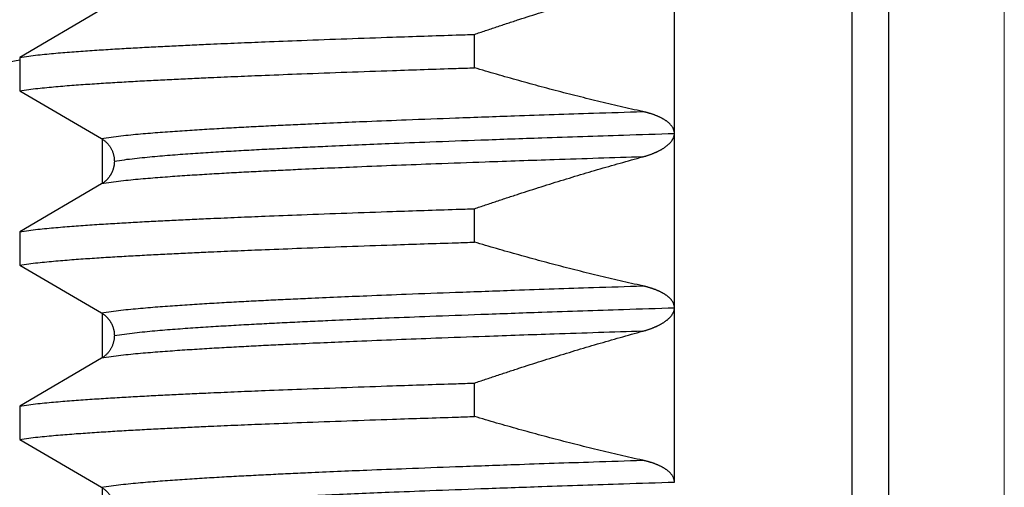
# Model space of a CAD drawing. Header units: millimetres. Extents: x 0 to 1071, y 0 to 742.
# Tile 43 of 131: x 159.85 to 165.5, y 431.95 to 434.64. Entities that reach past the tile are written whole.
import ezdxf

# ---------------------------------------------------------------- set-up
doc = ezdxf.new("R2010")
doc.units = ezdxf.units.MM
doc.header["$LTSCALE"] = 0.454724
doc.linetypes.add('CENTER', pattern=[50.8, 31.75, -6.35, 6.35, -6.35])
doc.layers.add('NoLayerName_001', color=7, linetype='Continuous')

msp = doc.modelspace()

# ---------------------------------------------------------------- linework, layer by layer
at = {"layer": 'NoLayerName_001', "color": 4, "linetype": 'CENTER', "lineweight": 13}
msp.add_line((165.5, 426.875), (165.5, 446.875), dxfattribs=at)
at = {"layer": 'NoLayerName_001', "color": 60, "linetype": 'Continuous', "lineweight": 25}
for p, q in [((164.6263, 429.0999), (164.6263, 439.7162)), ((164.8371, 428.7999), (164.8371, 439.7114)), ((163.6067, 431.9847), (163.6067, 436.9849)), ((160.3182, 434.695), (159.8491, 434.4208)), ((162.4586, 434.3609), (162.4586, 434.5526)), ((159.8491, 434.4208), (159.8491, 434.2291)), ((159.8491, 434.2291), (160.3182, 433.9548)), ((160.3252, 433.695), (160.3252, 433.9548)), ((160.3182, 433.695), (159.8491, 433.4208)), ((162.4586, 433.3609), (162.4586, 433.5526)), ((159.8491, 433.4208), (159.8491, 433.2291)), ((159.8491, 433.2291), (160.3182, 432.9548)), ((160.3252, 432.695), (160.3252, 432.9548)), ((160.3182, 432.695), (159.8491, 432.4208)), ((162.4586, 432.3609), (162.4586, 432.5526)), ((159.8491, 432.4208), (159.8491, 432.2291)), ((159.8491, 432.2291), (160.3182, 431.9548)), ((160.3252, 429.0999), (160.3252, 431.9548))]:
    msp.add_line(p, q, dxfattribs=at)
at = {"layer": 'NoLayerName_001', "color": 7, "linetype": 'Continuous', "lineweight": 25}
msp.add_arc((150, 487.5), 54, 271.93092, 280.50901, dxfattribs=at)
at = {"layer": 'NoLayerName_001', "color": 60, "linetype": 'Continuous', "lineweight": 25}
for points, knots in [([(162.4586, 434.5526), (162.4798, 434.5598), (162.5224, 434.5743), (162.5863, 434.5957), (162.6502, 434.6168), (162.7143, 434.6378), (162.7784, 434.6585), (162.8427, 434.6789), (162.907, 434.6991), (162.9714, 434.7189), (163.0359, 434.7386), (163.1004, 434.7579), (163.1651, 434.7769), (163.2298, 434.7957), (163.2946, 434.8141), (163.3595, 434.8323), (163.4028, 434.8441), (163.4245, 434.8501)], [0, 0, 0, 0, 0.067383, 0.13477, 0.202162, 0.269556, 0.336952, 0.404349, 0.471746, 0.539143, 0.606539, 0.673933, 0.741326, 0.808716, 0.876103, 0.943488, 1.010869, 1.010869, 1.010869, 1.010869]), ([(159.8491, 434.4208), (159.8663, 434.4233), (159.9007, 434.4288), (159.9527, 434.4347), (160.0047, 434.4401), (160.0567, 434.4448), (160.1088, 434.4492), (160.1609, 434.4532), (160.2131, 434.457), (160.2652, 434.4606), (160.3174, 434.464), (160.3695, 434.4672), (160.4217, 434.4704), (160.4739, 434.4734), (160.5435, 434.4773), (160.6305, 434.4819), (160.7349, 434.4871), (160.8393, 434.4921), (160.9612, 434.4976), (161.1004, 434.5037), (161.2745, 434.5108), (161.4834, 434.519), (161.7272, 434.528), (162.0232, 434.5384), (162.267, 434.5464), (162.4237, 434.5514), (162.4586, 434.5526)], [0, 0, 0, 0, 0.052271, 0.104543, 0.156813, 0.209084, 0.261357, 0.313631, 0.365904, 0.418176, 0.470446, 0.522717, 0.574987, 0.627258, 0.679528, 0.78407, 0.888612, 0.993154, 1.097695, 1.254507, 1.411319, 1.620402, 1.881755, 2.143109, 2.509004, 2.613545, 2.613545, 2.613545, 2.613545]), ([(159.8491, 434.2291), (159.8663, 434.2316), (159.9007, 434.2371), (159.9527, 434.243), (160.0047, 434.2483), (160.0567, 434.2531), (160.1088, 434.2575), (160.1609, 434.2615), (160.2131, 434.2653), (160.2652, 434.2689), (160.3174, 434.2723), (160.3695, 434.2755), (160.4217, 434.2787), (160.4739, 434.2817), (160.5435, 434.2855), (160.6305, 434.2901), (160.7349, 434.2954), (160.8393, 434.3004), (160.9612, 434.3059), (161.1004, 434.312), (161.2745, 434.3191), (161.4834, 434.3273), (161.7272, 434.3363), (162.0232, 434.3467), (162.267, 434.3547), (162.4237, 434.3597), (162.4586, 434.3609)], [0, 0, 0, 0, 0.052271, 0.104543, 0.156813, 0.209084, 0.261357, 0.313631, 0.365904, 0.418176, 0.470446, 0.522717, 0.574987, 0.627258, 0.679528, 0.78407, 0.888612, 0.993154, 1.097695, 1.254507, 1.411319, 1.620402, 1.881755, 2.143109, 2.509004, 2.613545, 2.613545, 2.613545, 2.613545]), ([(163.4245, 434.1099), (163.4028, 434.1147), (163.3595, 434.1243), (163.2947, 434.1391), (163.2299, 434.1542), (163.1651, 434.1697), (163.1005, 434.1856), (163.0359, 434.2017), (162.9715, 434.2182), (162.9071, 434.235), (162.8427, 434.2521), (162.7785, 434.2695), (162.7144, 434.2872), (162.6503, 434.3052), (162.5863, 434.3235), (162.5224, 434.342), (162.4798, 434.3546), (162.4586, 434.3609)], [0, 0, 0, 0, 0.066535, 0.1330739, 0.1996166, 0.2661628, 0.332712, 0.3992638, 0.4658174, 0.5323723, 0.5989277, 0.6654826, 0.732036, 0.7985871, 0.8651345, 0.9316771, 0.9982135, 0.9982135, 0.9982135, 0.9982135]), ([(160.3182, 433.9548), (160.3368, 433.9578), (160.374, 433.9641), (160.4302, 433.9707), (160.4864, 433.9767), (160.5428, 433.982), (160.5991, 433.9868), (160.6555, 433.9913), (160.7119, 433.9954), (160.7684, 433.9993), (160.8248, 434.0031), (160.8813, 434.0067), (160.9377, 434.0101), (160.9942, 434.0134), (161.0695, 434.0177), (161.1636, 434.0227), (161.2766, 434.0285), (161.3896, 434.0339), (161.5214, 434.04), (161.6721, 434.0467), (161.8605, 434.0546), (162.0866, 434.0636), (162.3692, 434.0742), (162.7272, 434.087), (163.0853, 434.099), (163.3303, 434.1069), (163.4245, 434.1099)], [0, 0, 0, 0, 0.056565, 0.113132, 0.169695, 0.226259, 0.282825, 0.339395, 0.395963, 0.45253, 0.509095, 0.565659, 0.622222, 0.678786, 0.73535, 0.848479, 0.961608, 1.074738, 1.187867, 1.35756, 1.527253, 1.75351, 2.036332, 2.375718, 2.828232, 3.111054, 3.111054, 3.111054, 3.111054]), ([(163.436, 434.1073), (163.4341, 434.1077), (163.4302, 434.1086), (163.4264, 434.1095), (163.4245, 434.1099)], [0, 0, 0, 0, 0.00588233, 0.0117641, 0.0117641, 0.0117641, 0.0117641]), ([(163.6067, 433.9843), (163.6066, 433.9862), (163.6065, 433.9902), (163.6056, 433.996), (163.6042, 434.0018), (163.6023, 434.0075), (163.6, 434.0129), (163.5972, 434.0182), (163.594, 434.0232), (163.5906, 434.0279), (163.5868, 434.0325), (163.5828, 434.0368), (163.5786, 434.041), (163.5743, 434.045), (163.5698, 434.0488), (163.5651, 434.0524), (163.5604, 434.0559), (163.5555, 434.0592), (163.5506, 434.0624), (163.5456, 434.0655), (163.5405, 434.0684), (163.5353, 434.0713), (163.5301, 434.074), (163.5248, 434.0766), (163.5195, 434.0791), (163.5142, 434.0815), (163.5087, 434.0839), (163.5033, 434.0861), (163.4978, 434.0883), (163.4923, 434.0904), (163.4868, 434.0924), (163.4812, 434.0943), (163.4756, 434.0961), (163.47, 434.0979), (163.4644, 434.0996), (163.4587, 434.1013), (163.4531, 434.1029), (163.4474, 434.1044), (163.4417, 434.1059), (163.4379, 434.1068), (163.436, 434.1073)], [0, 0, 0, 0, 0.0058929, 0.0118135, 0.0177548, 0.0237033, 0.0296403, 0.0355524, 0.0414535, 0.0473558, 0.0532621, 0.0591676, 0.0650642, 0.0709545, 0.0768425, 0.0827299, 0.0886167, 0.0945017, 0.1003861, 0.1062712, 0.1121569, 0.1180427, 0.1239278, 0.1298127, 0.1356981, 0.1415845, 0.1474723, 0.1533614, 0.1592515, 0.1651424, 0.1710332, 0.1769232, 0.1828116, 0.1886986, 0.1945844, 0.2004694, 0.2063536, 0.2122374, 0.2181206, 0.2240034, 0.2240034, 0.2240034, 0.2240034]), ([(160.3182, 433.9548), (160.3204, 433.9535), (160.3248, 433.9508), (160.3311, 433.9464), (160.3373, 433.9416), (160.3431, 433.9365), (160.3488, 433.9311), (160.3541, 433.9254), (160.3592, 433.9195), (160.3639, 433.9133), (160.3683, 433.9068), (160.3724, 433.9001), (160.3761, 433.8932), (160.3795, 433.8861), (160.3824, 433.8789), (160.385, 433.8715), (160.3873, 433.864), (160.3891, 433.8565), (160.3905, 433.8488), (160.3915, 433.8411), (160.3922, 433.8334), (160.3922, 433.8283), (160.3923, 433.8257)], [0, 0, 0, 0, 0.0077119, 0.0154472, 0.0232042, 0.0309802, 0.0387721, 0.0465766, 0.0543905, 0.0622107, 0.0700345, 0.0778597, 0.0856852, 0.0935095, 0.1013304, 0.1091452, 0.1169507, 0.1247435, 0.1325203, 0.1402779, 0.1480137, 0.1557257, 0.1557257, 0.1557257, 0.1557257]), ([(160.3923, 433.8249), (160.4116, 433.8279), (160.45, 433.8345), (160.5082, 433.8413), (160.5664, 433.8475), (160.6247, 433.853), (160.683, 433.858), (160.7414, 433.8625), (160.7997, 433.8668), (160.8581, 433.8709), (160.9165, 433.8747), (160.975, 433.8784), (161.0334, 433.8819), (161.0918, 433.8853), (161.1697, 433.8897), (161.2671, 433.8949), (161.3841, 433.9008), (161.501, 433.9064), (161.6374, 433.9127), (161.7934, 433.9196), (161.9883, 433.9277), (162.2222, 433.937), (162.5147, 433.9479), (162.8852, 433.961), (163.2557, 433.9735), (163.5092, 433.9816), (163.6067, 433.9847)], [0, 0, 0, 0, 0.058532, 0.117068, 0.175599, 0.23413, 0.292665, 0.351203, 0.40974, 0.468274, 0.526807, 0.585339, 0.643871, 0.702402, 0.760934, 0.877999, 0.995065, 1.11213, 1.229195, 1.404792, 1.580389, 1.814518, 2.10718, 2.458373, 2.926632, 3.219293, 3.219293, 3.219293, 3.219293]), ([(163.4245, 433.8501), (163.4264, 433.8506), (163.4302, 433.8516), (163.436, 433.8533), (163.4417, 433.855), (163.4474, 433.8567), (163.453, 433.8586), (163.4587, 433.8604), (163.4643, 433.8624), (163.4699, 433.8644), (163.4755, 433.8665), (163.4811, 433.8686), (163.4866, 433.8708), (163.4921, 433.8731), (163.4976, 433.8754), (163.5031, 433.8779), (163.5085, 433.8804), (163.5139, 433.883), (163.5192, 433.8857), (163.5245, 433.8884), (163.5297, 433.8913), (163.5348, 433.8943), (163.54, 433.8973), (163.545, 433.9005), (163.55, 433.9038), (163.5549, 433.9072), (163.5597, 433.9107), (163.5644, 433.9144), (163.569, 433.9182), (163.5735, 433.9221), (163.5778, 433.9262), (163.5819, 433.9305), (163.5859, 433.935), (163.5896, 433.9396), (163.5931, 433.9445), (163.5963, 433.9495), (163.5992, 433.9548), (163.6017, 433.9603), (163.6039, 433.9659), (163.6048, 433.9698), (163.6053, 433.9718)], [0, 0, 0, 0, 0.0059565, 0.0119136, 0.0178712, 0.0238291, 0.0297875, 0.0357465, 0.0417061, 0.0476666, 0.0536282, 0.0595912, 0.0655557, 0.0715209, 0.0774862, 0.0834509, 0.0894145, 0.0953767, 0.1013376, 0.1072972, 0.113256, 0.1192146, 0.1251735, 0.1311324, 0.1370913, 0.1430509, 0.1490124, 0.1549769, 0.160942, 0.1669058, 0.172868, 0.1788304, 0.1847952, 0.1907611, 0.1967294, 0.2027073, 0.2087082, 0.2147415, 0.2207806, 0.2267991, 0.2267991, 0.2267991, 0.2267991]), ([(163.6053, 433.9718), (163.6056, 433.9737), (163.6065, 433.9776), (163.6066, 433.9816), (163.6067, 433.9836)], [0, 0, 0, 0, 0.00598571, 0.01194457, 0.01194457, 0.01194457, 0.01194457]), ([(163.4245, 433.8501), (163.2549, 433.8445), (162.9534, 433.8349), (162.5576, 433.8212), (162.2562, 433.8102), (162.0112, 433.8008), (161.804, 433.7924), (161.6156, 433.7844), (161.4649, 433.7776), (161.3331, 433.7714), (161.2201, 433.7658), (161.126, 433.7609), (161.0507, 433.7568), (160.9942, 433.7536), (160.9377, 433.7503), (160.8813, 433.7468), (160.8248, 433.7433), (160.7684, 433.7395), (160.7119, 433.7356), (160.6555, 433.7314), (160.5991, 433.727), (160.5428, 433.7222), (160.4864, 433.7169), (160.4302, 433.7108), (160.374, 433.7043), (160.3368, 433.6979), (160.3182, 433.695)], [0, 0, 0, 0, 0.509078, 0.905028, 1.187849, 1.414107, 1.640364, 1.810056, 1.979749, 2.092878, 2.206008, 2.319137, 2.375701, 2.432265, 2.488829, 2.545392, 2.601956, 2.658521, 2.715088, 2.771656, 2.828225, 2.884792, 2.941356, 2.997919, 3.054486, 3.11105, 3.11105, 3.11105, 3.11105]), ([(160.3923, 433.8235), (160.3923, 433.8218), (160.3922, 433.8183), (160.3919, 433.8132), (160.3914, 433.808), (160.3908, 433.8029), (160.3899, 433.7978), (160.3889, 433.7927), (160.3877, 433.7877), (160.3863, 433.7827), (160.3848, 433.7778), (160.3831, 433.7729), (160.3812, 433.7681), (160.3792, 433.7633), (160.377, 433.7586), (160.3747, 433.754), (160.3722, 433.7495), (160.3696, 433.745), (160.3668, 433.7407), (160.3638, 433.7365), (160.3607, 433.7323), (160.3575, 433.7283), (160.3541, 433.7244), (160.3506, 433.7206), (160.347, 433.7169), (160.3432, 433.7133), (160.3393, 433.7099), (160.3353, 433.7066), (160.3312, 433.7035), (160.327, 433.7005), (160.3227, 433.6977), (160.3197, 433.6959), (160.3182, 433.695)], [0, 0, 0, 0, 0.0051566, 0.0103181, 0.0154846, 0.0206556, 0.02583, 0.0310065, 0.0361836, 0.0413592, 0.0465323, 0.051703, 0.0568716, 0.0620384, 0.0672038, 0.0723684, 0.0775329, 0.0826981, 0.0878643, 0.0930315, 0.0981998, 0.1033692, 0.1085398, 0.1137116, 0.1188848, 0.124059, 0.1292331, 0.1344061, 0.1395767, 0.1447439, 0.1499066, 0.1550639, 0.1550639, 0.1550639, 0.1550639]), ([(162.4586, 433.5526), (162.4798, 433.5598), (162.5224, 433.5743), (162.5863, 433.5957), (162.6502, 433.6168), (162.7143, 433.6378), (162.7784, 433.6585), (162.8427, 433.6789), (162.907, 433.6991), (162.9714, 433.7189), (163.0358, 433.7386), (163.1004, 433.7579), (163.1651, 433.7769), (163.2298, 433.7957), (163.2946, 433.8141), (163.3595, 433.8323), (163.4028, 433.8441), (163.4245, 433.8501)], [0, 0, 0, 0, 0.067382, 0.134769, 0.20216, 0.269554, 0.336949, 0.404346, 0.471742, 0.539139, 0.606534, 0.673928, 0.74132, 0.808709, 0.876096, 0.94348, 1.010861, 1.010861, 1.010861, 1.010861]), ([(159.8491, 433.4208), (159.8663, 433.4233), (159.9007, 433.4288), (159.9527, 433.4347), (160.0047, 433.4401), (160.0567, 433.4448), (160.1088, 433.4492), (160.1609, 433.4532), (160.2131, 433.457), (160.2652, 433.4606), (160.3174, 433.464), (160.3695, 433.4672), (160.4217, 433.4704), (160.4739, 433.4734), (160.5435, 433.4773), (160.6305, 433.4819), (160.7349, 433.4871), (160.8393, 433.4921), (160.9612, 433.4976), (161.1004, 433.5037), (161.2745, 433.5108), (161.4834, 433.519), (161.7272, 433.528), (162.0232, 433.5384), (162.267, 433.5464), (162.4237, 433.5514), (162.4586, 433.5526)], [0, 0, 0, 0, 0.052271, 0.104543, 0.156813, 0.209084, 0.261357, 0.313631, 0.365904, 0.418176, 0.470446, 0.522717, 0.574987, 0.627258, 0.679528, 0.78407, 0.888612, 0.993154, 1.097695, 1.254507, 1.411319, 1.620402, 1.881755, 2.143109, 2.509004, 2.613545, 2.613545, 2.613545, 2.613545]), ([(159.8491, 433.2291), (159.8663, 433.2316), (159.9007, 433.2371), (159.9527, 433.243), (160.0047, 433.2483), (160.0567, 433.2531), (160.1088, 433.2575), (160.1609, 433.2615), (160.2131, 433.2653), (160.2652, 433.2689), (160.3174, 433.2723), (160.3695, 433.2755), (160.4217, 433.2787), (160.4739, 433.2817), (160.5435, 433.2855), (160.6305, 433.2901), (160.7349, 433.2954), (160.8393, 433.3004), (160.9612, 433.3059), (161.1004, 433.312), (161.2745, 433.3191), (161.4834, 433.3273), (161.7272, 433.3363), (162.0232, 433.3467), (162.267, 433.3547), (162.4237, 433.3597), (162.4586, 433.3609)], [0, 0, 0, 0, 0.052271, 0.104543, 0.156813, 0.209084, 0.261357, 0.313631, 0.365904, 0.418176, 0.470446, 0.522717, 0.574987, 0.627258, 0.679528, 0.78407, 0.888612, 0.993154, 1.097695, 1.254507, 1.411319, 1.620402, 1.881755, 2.143109, 2.509004, 2.613545, 2.613545, 2.613545, 2.613545]), ([(163.4245, 433.1099), (163.4028, 433.1147), (163.3595, 433.1243), (163.2947, 433.1391), (163.2299, 433.1542), (163.1651, 433.1697), (163.1005, 433.1856), (163.0359, 433.2017), (162.9715, 433.2182), (162.9071, 433.235), (162.8427, 433.2521), (162.7785, 433.2695), (162.7143, 433.2872), (162.6503, 433.3052), (162.5863, 433.3235), (162.5224, 433.342), (162.4798, 433.3546), (162.4586, 433.3609)], [0, 0, 0, 0, 0.0665344, 0.1330728, 0.199615, 0.2661606, 0.3327093, 0.3992605, 0.4658136, 0.532368, 0.5989228, 0.6654771, 0.7320301, 0.7985806, 0.8651274, 0.9316695, 0.9982054, 0.9982054, 0.9982054, 0.9982054]), ([(160.3182, 432.9548), (160.3368, 432.9578), (160.374, 432.9641), (160.4302, 432.9707), (160.4864, 432.9767), (160.5428, 432.982), (160.5991, 432.9868), (160.6555, 432.9912), (160.7119, 432.9954), (160.7684, 432.9993), (160.8248, 433.0031), (160.8813, 433.0067), (160.9377, 433.0101), (160.9942, 433.0134), (161.0695, 433.0177), (161.1636, 433.0227), (161.2766, 433.0285), (161.3896, 433.0339), (161.5214, 433.04), (161.6721, 433.0467), (161.8605, 433.0546), (162.0866, 433.0636), (162.3692, 433.0742), (162.7272, 433.087), (163.0853, 433.099), (163.3303, 433.1069), (163.4245, 433.1099)], [0, 0, 0, 0, 0.056564, 0.113132, 0.169695, 0.226259, 0.282825, 0.339394, 0.395963, 0.452529, 0.509094, 0.565658, 0.622222, 0.678786, 0.735349, 0.848478, 0.961608, 1.074737, 1.187866, 1.357559, 1.527252, 1.753509, 2.03633, 2.375716, 2.82823, 3.111051, 3.111051, 3.111051, 3.111051]), ([(163.455, 433.1023), (163.4534, 433.1028), (163.45, 433.1037), (163.4449, 433.105), (163.4398, 433.1063), (163.4347, 433.1076), (163.4296, 433.1088), (163.4262, 433.1095), (163.4245, 433.1099)], [0, 0, 0, 0, 0.00524959, 0.0104991, 0.01574832, 0.02099701, 0.02624486, 0.03149156, 0.03149156, 0.03149156, 0.03149156]), ([(163.6067, 432.9835), (163.6066, 432.9853), (163.6066, 432.9888), (163.6059, 432.994), (163.6048, 432.9992), (163.6034, 433.0043), (163.6016, 433.0093), (163.5994, 433.0141), (163.5969, 433.0187), (163.594, 433.0232), (163.5909, 433.0274), (163.5876, 433.0315), (163.5841, 433.0355), (163.5804, 433.0392), (163.5766, 433.0429), (163.5727, 433.0463), (163.5686, 433.0497), (163.5645, 433.0529), (163.5602, 433.056), (163.5559, 433.059), (163.5515, 433.0618), (163.547, 433.0646), (163.5425, 433.0673), (163.5379, 433.0698), (163.5333, 433.0723), (163.5286, 433.0747), (163.5239, 433.077), (163.5192, 433.0793), (163.5144, 433.0814), (163.5096, 433.0835), (163.5047, 433.0855), (163.4999, 433.0875), (163.495, 433.0893), (163.49, 433.0912), (163.4851, 433.0929), (163.4801, 433.0946), (163.4752, 433.0963), (163.4702, 433.0979), (163.4651, 433.0994), (163.4601, 433.1009), (163.4567, 433.1018), (163.455, 433.1023)], [0, 0, 0, 0, 0.0052577, 0.0105381, 0.0158336, 0.0211345, 0.02643, 0.0317096, 0.0369744, 0.0422372, 0.0475049, 0.0527779, 0.0580514, 0.0633167, 0.0685738, 0.0738263, 0.0790769, 0.084327, 0.0895764, 0.0948251, 0.1000739, 0.1053234, 0.1105735, 0.1158238, 0.1210733, 0.1263217, 0.1315696, 0.1368171, 0.1420646, 0.1473118, 0.1525587, 0.1578054, 0.1630522, 0.1682993, 0.1735468, 0.1787947, 0.1840429, 0.1892915, 0.1945404, 0.1997897, 0.2050392, 0.2050392, 0.2050392, 0.2050392]), ([(160.3923, 432.8249), (160.4116, 432.8279), (160.45, 432.8345), (160.5082, 432.8413), (160.5664, 432.8475), (160.6247, 432.853), (160.683, 432.858), (160.7413, 432.8625), (160.7997, 432.8668), (160.8581, 432.8709), (160.9165, 432.8747), (160.9749, 432.8784), (161.0334, 432.8819), (161.0918, 432.8853), (161.1697, 432.8897), (161.2671, 432.8949), (161.3841, 432.9008), (161.501, 432.9064), (161.6374, 432.9127), (161.7934, 432.9196), (161.9883, 432.9277), (162.2222, 432.937), (162.5147, 432.9479), (162.8852, 432.961), (163.2557, 432.9735), (163.5092, 432.9816), (163.6067, 432.9847)], [0, 0, 0, 0, 0.058533, 0.117068, 0.175599, 0.234131, 0.292666, 0.351204, 0.409741, 0.468276, 0.526809, 0.585341, 0.643872, 0.702404, 0.760936, 0.878001, 0.995067, 1.112133, 1.229198, 1.404795, 1.580393, 1.814522, 2.107185, 2.458379, 2.926639, 3.219301, 3.219301, 3.219301, 3.219301]), ([(163.6053, 432.9717), (163.6056, 432.9737), (163.6065, 432.9776), (163.6066, 432.9816), (163.6067, 432.9836)], [0, 0, 0, 0, 0.00598444, 0.01194204, 0.01194204, 0.01194204, 0.01194204]), ([(160.3182, 432.9548), (160.3197, 432.9539), (160.3227, 432.9522), (160.327, 432.9493), (160.3312, 432.9463), (160.3353, 432.9432), (160.3393, 432.9399), (160.3432, 432.9365), (160.347, 432.933), (160.3506, 432.9293), (160.3541, 432.9255), (160.3575, 432.9216), (160.3607, 432.9175), (160.3638, 432.9134), (160.3668, 432.9092), (160.3696, 432.9048), (160.3722, 432.9004), (160.3747, 432.8958), (160.377, 432.8912), (160.3792, 432.8866), (160.3812, 432.8818), (160.3831, 432.877), (160.3848, 432.8721), (160.3863, 432.8671), (160.3877, 432.8621), (160.3889, 432.8571), (160.3899, 432.852), (160.3908, 432.8469), (160.3914, 432.8418), (160.3919, 432.8367), (160.3922, 432.8315), (160.3923, 432.8281), (160.3923, 432.8263)], [0, 0, 0, 0, 0.0051573, 0.01032, 0.0154872, 0.0206578, 0.0258308, 0.0310049, 0.0361792, 0.0413525, 0.0465244, 0.0516951, 0.0568646, 0.0620329, 0.0672001, 0.0723662, 0.0775314, 0.0826958, 0.0878602, 0.0930255, 0.0981922, 0.1033608, 0.1085317, 0.113705, 0.1188809, 0.1240583, 0.1292351, 0.1344097, 0.1395807, 0.1447472, 0.1499087, 0.1550652, 0.1550652, 0.1550652, 0.1550652]), ([(163.4245, 432.8501), (163.4264, 432.8506), (163.4302, 432.8516), (163.436, 432.8533), (163.4417, 432.855), (163.4474, 432.8567), (163.453, 432.8586), (163.4587, 432.8604), (163.4643, 432.8624), (163.4699, 432.8644), (163.4755, 432.8665), (163.4811, 432.8686), (163.4866, 432.8708), (163.4921, 432.8731), (163.4976, 432.8754), (163.5031, 432.8779), (163.5085, 432.8804), (163.5138, 432.883), (163.5192, 432.8857), (163.5244, 432.8884), (163.5297, 432.8913), (163.5348, 432.8942), (163.54, 432.8973), (163.545, 432.9005), (163.55, 432.9038), (163.5549, 432.9072), (163.5597, 432.9107), (163.5644, 432.9143), (163.569, 432.9181), (163.5734, 432.9221), (163.5778, 432.9262), (163.5819, 432.9305), (163.5859, 432.9349), (163.5896, 432.9396), (163.5931, 432.9444), (163.5963, 432.9495), (163.5992, 432.9548), (163.6017, 432.9602), (163.6039, 432.9659), (163.6048, 432.9698), (163.6053, 432.9717)], [0, 0, 0, 0, 0.0059555, 0.0119115, 0.0178679, 0.0238248, 0.0297821, 0.03574, 0.0416985, 0.0476579, 0.0536184, 0.0595803, 0.0655437, 0.0715079, 0.0774721, 0.0834356, 0.0893981, 0.0953593, 0.1013191, 0.1072776, 0.1132353, 0.1191928, 0.1251506, 0.1311084, 0.1370662, 0.1430246, 0.1489851, 0.1549486, 0.1609128, 0.1668754, 0.1728365, 0.1787977, 0.1847612, 0.1907257, 0.1966927, 0.2026696, 0.2086698, 0.2147024, 0.2207408, 0.2267583, 0.2267583, 0.2267583, 0.2267583]), ([(163.4245, 432.8501), (163.2549, 432.8445), (162.9534, 432.8349), (162.5577, 432.8212), (162.2562, 432.8102), (162.0112, 432.8008), (161.804, 432.7924), (161.6156, 432.7844), (161.4649, 432.7776), (161.3331, 432.7714), (161.2201, 432.7658), (161.126, 432.7609), (161.0507, 432.7568), (160.9942, 432.7536), (160.9377, 432.7503), (160.8813, 432.7468), (160.8248, 432.7433), (160.7684, 432.7395), (160.7119, 432.7356), (160.6555, 432.7314), (160.5991, 432.727), (160.5428, 432.7222), (160.4864, 432.7169), (160.4302, 432.7108), (160.374, 432.7043), (160.3368, 432.6979), (160.3182, 432.695)], [0, 0, 0, 0, 0.509081, 0.905033, 1.187856, 1.414115, 1.640373, 1.810066, 1.97976, 2.09289, 2.20602, 2.31915, 2.375715, 2.432279, 2.488843, 2.545407, 2.601971, 2.658536, 2.715103, 2.771672, 2.828241, 2.884808, 2.941372, 2.997936, 3.054503, 3.111068, 3.111068, 3.111068, 3.111068]), ([(160.3923, 432.825), (160.3922, 432.8224), (160.3922, 432.8172), (160.3915, 432.8095), (160.3905, 432.8017), (160.3891, 432.794), (160.3873, 432.7864), (160.3851, 432.7789), (160.3826, 432.7714), (160.3796, 432.7642), (160.3763, 432.757), (160.3726, 432.7501), (160.3685, 432.7434), (160.3641, 432.7369), (160.3594, 432.7306), (160.3543, 432.7246), (160.3489, 432.7189), (160.3433, 432.7134), (160.3374, 432.7083), (160.3312, 432.7035), (160.3248, 432.699), (160.3204, 432.6964), (160.3182, 432.695)], [0, 0, 0, 0, 0.0077536, 0.0155322, 0.0233328, 0.0311516, 0.0389849, 0.0468292, 0.0546811, 0.0625377, 0.0703971, 0.0782581, 0.0861205, 0.0939831, 0.101844, 0.1097002, 0.1175482, 0.1253844, 0.1332048, 0.1410059, 0.1487844, 0.1565377, 0.1565377, 0.1565377, 0.1565377]), ([(162.4586, 432.5526), (162.4798, 432.5598), (162.5224, 432.5743), (162.5863, 432.5957), (162.6502, 432.6168), (162.7143, 432.6378), (162.7784, 432.6585), (162.8427, 432.6789), (162.907, 432.6991), (162.9714, 432.7189), (163.0359, 432.7386), (163.1004, 432.7579), (163.1651, 432.7769), (163.2298, 432.7957), (163.2946, 432.8141), (163.3595, 432.8323), (163.4028, 432.8441), (163.4245, 432.8501)], [0, 0, 0, 0, 0.067383, 0.13477, 0.202162, 0.269556, 0.336952, 0.404349, 0.471747, 0.539144, 0.60654, 0.673934, 0.741327, 0.808717, 0.876104, 0.943489, 1.01087, 1.01087, 1.01087, 1.01087]), ([(159.8491, 432.4208), (159.8663, 432.4233), (159.9007, 432.4288), (159.9527, 432.4347), (160.0047, 432.4401), (160.0567, 432.4448), (160.1088, 432.4492), (160.1609, 432.4532), (160.2131, 432.457), (160.2652, 432.4606), (160.3174, 432.464), (160.3695, 432.4672), (160.4217, 432.4704), (160.4739, 432.4734), (160.5435, 432.4773), (160.6305, 432.4819), (160.7349, 432.4871), (160.8393, 432.4921), (160.9612, 432.4976), (161.1004, 432.5037), (161.2745, 432.5108), (161.4834, 432.519), (161.7272, 432.528), (162.0232, 432.5384), (162.267, 432.5464), (162.4237, 432.5514), (162.4586, 432.5526)], [0, 0, 0, 0, 0.052271, 0.104543, 0.156813, 0.209084, 0.261357, 0.313631, 0.365904, 0.418176, 0.470446, 0.522717, 0.574987, 0.627258, 0.679528, 0.78407, 0.888612, 0.993154, 1.097695, 1.254507, 1.411319, 1.620402, 1.881755, 2.143109, 2.509004, 2.613545, 2.613545, 2.613545, 2.613545]), ([(159.8491, 432.2291), (159.8663, 432.2316), (159.9007, 432.2371), (159.9527, 432.243), (160.0047, 432.2483), (160.0567, 432.2531), (160.1088, 432.2575), (160.1609, 432.2615), (160.2131, 432.2653), (160.2652, 432.2689), (160.3174, 432.2723), (160.3695, 432.2755), (160.4217, 432.2787), (160.4739, 432.2817), (160.5435, 432.2855), (160.6305, 432.2901), (160.7349, 432.2954), (160.8393, 432.3004), (160.9612, 432.3059), (161.1004, 432.312), (161.2745, 432.3191), (161.4834, 432.3273), (161.7272, 432.3363), (162.0232, 432.3467), (162.267, 432.3547), (162.4237, 432.3597), (162.4586, 432.3609)], [0, 0, 0, 0, 0.052271, 0.104543, 0.156813, 0.209084, 0.261357, 0.313631, 0.365904, 0.418176, 0.470446, 0.522717, 0.574987, 0.627258, 0.679528, 0.78407, 0.888612, 0.993154, 1.097695, 1.254507, 1.411319, 1.620402, 1.881755, 2.143109, 2.509004, 2.613545, 2.613545, 2.613545, 2.613545]), ([(163.4245, 432.1099), (163.4028, 432.1147), (163.3595, 432.1243), (163.2947, 432.1391), (163.2299, 432.1542), (163.1651, 432.1697), (163.1005, 432.1856), (163.0359, 432.2017), (162.9715, 432.2182), (162.9071, 432.235), (162.8427, 432.2521), (162.7785, 432.2695), (162.7144, 432.2872), (162.6503, 432.3052), (162.5863, 432.3235), (162.5224, 432.342), (162.4798, 432.3546), (162.4586, 432.3609)], [0, 0, 0, 0, 0.0665349, 0.1330737, 0.1996163, 0.2661624, 0.3327115, 0.3992632, 0.4658168, 0.5323716, 0.5989268, 0.6654816, 0.732035, 0.7985859, 0.8651332, 0.9316757, 0.9982121, 0.9982121, 0.9982121, 0.9982121]), ([(160.3182, 431.9548), (160.3368, 431.9578), (160.374, 431.9641), (160.4302, 431.9707), (160.4864, 431.9767), (160.5428, 431.982), (160.5991, 431.9868), (160.6555, 431.9912), (160.7119, 431.9954), (160.7684, 431.9993), (160.8248, 432.0031), (160.8813, 432.0067), (160.9377, 432.0101), (160.9942, 432.0134), (161.0695, 432.0177), (161.1636, 432.0227), (161.2766, 432.0285), (161.3896, 432.0339), (161.5214, 432.04), (161.6721, 432.0467), (161.8605, 432.0546), (162.0866, 432.0636), (162.3692, 432.0742), (162.7272, 432.087), (163.0853, 432.099), (163.3303, 432.1069), (163.4245, 432.1099)], [0, 0, 0, 0, 0.056565, 0.113132, 0.169696, 0.22626, 0.282827, 0.339396, 0.395965, 0.452532, 0.509097, 0.565661, 0.622225, 0.678789, 0.735353, 0.848483, 0.961613, 1.074743, 1.187872, 1.357566, 1.52726, 1.753518, 2.036341, 2.375729, 2.828245, 3.111068, 3.111068, 3.111068, 3.111068]), ([(163.4359, 432.1073), (163.434, 432.1077), (163.4302, 432.1086), (163.4264, 432.1095), (163.4245, 432.1099)], [0, 0, 0, 0, 0.0058711, 0.01174164, 0.01174164, 0.01174164, 0.01174164]), ([(163.6067, 431.9847), (163.6066, 431.9867), (163.6065, 431.9906), (163.6056, 431.9965), (163.6041, 432.0022), (163.6022, 432.0079), (163.5998, 432.0133), (163.597, 432.0185), (163.5938, 432.0235), (163.5903, 432.0282), (163.5866, 432.0328), (163.5826, 432.0371), (163.5784, 432.0412), (163.574, 432.0452), (163.5695, 432.049), (163.5649, 432.0526), (163.5602, 432.056), (163.5553, 432.0594), (163.5504, 432.0626), (163.5454, 432.0656), (163.5403, 432.0685), (163.5351, 432.0714), (163.5299, 432.0741), (163.5247, 432.0767), (163.5193, 432.0792), (163.514, 432.0816), (163.5086, 432.0839), (163.5032, 432.0862), (163.4977, 432.0883), (163.4922, 432.0904), (163.4866, 432.0924), (163.4811, 432.0943), (163.4755, 432.0962), (163.4699, 432.0979), (163.4643, 432.0997), (163.4587, 432.1013), (163.453, 432.1029), (163.4473, 432.1044), (163.4416, 432.1059), (163.4378, 432.1068), (163.4359, 432.1073)], [0, 0, 0, 0, 0.0058798, 0.0117874, 0.0177186, 0.0236601, 0.0295914, 0.0354959, 0.0413866, 0.0472759, 0.0531679, 0.0590588, 0.0649423, 0.0708208, 0.0766979, 0.082575, 0.0884514, 0.0943256, 0.100199, 0.1060726, 0.1119468, 0.1178211, 0.1236946, 0.1295681, 0.1354422, 0.1413174, 0.1471939, 0.1530718, 0.1589508, 0.1648304, 0.17071, 0.1765888, 0.182466, 0.1883417, 0.1942163, 0.20009, 0.205963, 0.2118355, 0.2177075, 0.2235791, 0.2235791, 0.2235791, 0.2235791]), ([(160.3923, 431.8249), (160.4116, 431.8279), (160.45, 431.8345), (160.5082, 431.8413), (160.5664, 431.8475), (160.6247, 431.853), (160.683, 431.858), (160.7413, 431.8625), (160.7997, 431.8668), (160.8581, 431.8709), (160.9165, 431.8747), (160.9749, 431.8784), (161.0334, 431.8819), (161.0918, 431.8853), (161.1697, 431.8897), (161.2671, 431.8949), (161.3841, 431.9008), (161.501, 431.9064), (161.6374, 431.9127), (161.7934, 431.9196), (161.9883, 431.9277), (162.2222, 431.937), (162.5147, 431.9479), (162.8852, 431.961), (163.2557, 431.9735), (163.5092, 431.9816), (163.6067, 431.9847)], [0, 0, 0, 0, 0.058532, 0.117068, 0.175599, 0.234131, 0.292665, 0.351203, 0.40974, 0.468275, 0.526807, 0.585339, 0.643871, 0.702403, 0.760934, 0.877999, 0.995065, 1.11213, 1.229195, 1.404792, 1.580389, 1.814518, 2.10718, 2.458374, 2.926632, 3.219294, 3.219294, 3.219294, 3.219294]), ([(160.3182, 431.9548), (160.3204, 431.9535), (160.3248, 431.9508), (160.3312, 431.9463), (160.3374, 431.9415), (160.3433, 431.9364), (160.3489, 431.931), (160.3543, 431.9253), (160.3594, 431.9193), (160.3641, 431.913), (160.3685, 431.9065), (160.3726, 431.8998), (160.3763, 431.8928), (160.3796, 431.8857), (160.3826, 431.8784), (160.3852, 431.871), (160.3873, 431.8634), (160.3891, 431.8558), (160.3905, 431.8481), (160.3915, 431.8404), (160.3922, 431.8326), (160.3922, 431.8275), (160.3923, 431.8249)], [0, 0, 0, 0, 0.0077532, 0.0155314, 0.0233322, 0.0311523, 0.0389881, 0.046836, 0.0546921, 0.0625532, 0.0704162, 0.0782791, 0.0861408, 0.094001, 0.1018584, 0.1097108, 0.1175555, 0.1253889, 0.1332077, 0.141008, 0.1487865, 0.1565399, 0.1565399, 0.1565399, 0.1565399])]:
    msp.add_open_spline(points, degree=3, knots=knots, dxfattribs=at)

doc.saveas('drawing.dxf')
